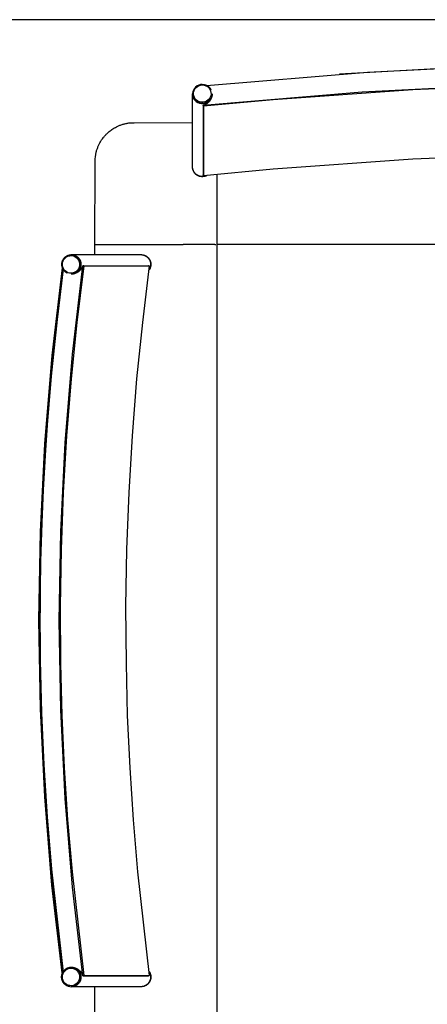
# Model space of a CAD drawing. Header units: millimetres. Extents: x -1470 to 7470, y -12049 to 6674.
# Tile 6 of 59: x -677 to -259, y -8387 to -7378. Entities that reach past the tile are written whole.
import ezdxf

# ---------------------------------------------------------------- set-up
doc = ezdxf.new("R2010")
doc.units = ezdxf.units.MM
doc.header["$LTSCALE"] = 10
doc.layers.get('0').update_dxf_attribs({"true_color": 0x000000})

msp = doc.modelspace()

# ---------------------------------------------------------------- linework, layer by layer
at = {"color": 1, "true_color": 0xff0000}
msp.add_lwpolyline([(-1470.5, -9176), (4470.5, -9176), (4470.5, -7377.8), (-1470.5, -7377.8)], close=True, dxfattribs=at)
at = {"color": 18, "linetype": 'Continuous', "lineweight": 25, "true_color": 0x000000}
for points in [[(-485.8, -7445.2), (-320.8, -7431.6), (-164.9, -7423.8), (-8.7, -7421.1), (147.4, -7423.3), (303.4, -7430.5), (459, -7442.6), (485.2, -7445.2)], [(-349.3, -7433.4), (-182.1, -7424.2), (-14.8, -7420.6), (152.6, -7422.8), (319.9, -7430.8), (486.7, -7444.5)], [(-490, -7444.1), (-491.9, -7444.3), (-493.7, -7444.8), (-495.4, -7445.7), (-496.9, -7446.8), (-498.1, -7448.2), (-499.1, -7449.9), (-499.7, -7451.6), (-500, -7453.5), (-499.9, -7455.3), (-499.5, -7457.2), (-498.7, -7458.9), (-497.6, -7460.4), (-496.2, -7461.7), (-494.6, -7462.7), (-492.8, -7463.4), (-491, -7463.8), (-489, -7463.8), (-487.2, -7463.4), (-485.4, -7462.7), (-483.8, -7461.7), (-482.4, -7460.4), (-481.3, -7458.9), (-480.5, -7457.2), (-480.1, -7455.3), (-480, -7453.9)], [(-490, -7444.1), (-489.7, -7444.1), (-489.3, -7444.1), (-489, -7444.1), (-488.6, -7444.2), (-488.3, -7444.2), (-488, -7444.3), (-487.6, -7444.4), (-487.3, -7444.5), (-487, -7444.6), (-486.7, -7444.7), (-486.3, -7444.8), (-486, -7444.9), (-485.7, -7445), (-485.4, -7445.2), (-485.1, -7445.4), (-484.8, -7445.5), (-484.5, -7445.7), (-484.2, -7445.9), (-484, -7446.1), (-483.7, -7446.3), (-483.4, -7446.5), (-483.2, -7446.7), (-482.9, -7447), (-482.7, -7447.2), (-482.5, -7447.5), (-482.2, -7447.7), (-482, -7448), (-481.8, -7448.3), (-481.6, -7448.6), (-481.5, -7448.8), (-481.3, -7449.1), (-481.1, -7449.4), (-481, -7449.7)], [(-489, -7465.5), (-326.3, -7451.8), (-163.2, -7443.6), (0, -7440.9), (163.2, -7443.6), (326.3, -7451.8), (489, -7465.5)], [(488.9, -7466.5), (332.7, -7453.3), (176.3, -7445.1), (19.6, -7441.9), (-130.6, -7443.6), (-274.1, -7449.6), (-417.4, -7459.8), (-488.9, -7466.5)], [(-480.4, -7456.4), (-480.5, -7456.7), (-480.6, -7457), (-480.7, -7457.4), (-480.8, -7457.7), (-481, -7458), (-481.1, -7458.3), (-481.3, -7458.6), (-481.5, -7458.9), (-481.7, -7459.2), (-481.9, -7459.5), (-482.1, -7459.8), (-482.3, -7460), (-482.5, -7460.3), (-482.8, -7460.6), (-483, -7460.8), (-483.3, -7461.1), (-483.5, -7461.3), (-483.8, -7461.5), (-484.1, -7461.7), (-484.4, -7461.9), (-484.6, -7462.1), (-484.9, -7462.3), (-485.2, -7462.5), (-485.6, -7462.6), (-485.9, -7462.8), (-486.2, -7462.9), (-486.5, -7463), (-486.8, -7463.1), (-487.2, -7463.2), (-487.5, -7463.3), (-487.8, -7463.4), (-488.2, -7463.5), (-488.5, -7463.5), (-488.9, -7463.6), (-489.2, -7463.6), (-489.6, -7463.6), (-489.9, -7463.7), (-490.3, -7463.6), (-490.6, -7463.6), (-491, -7463.6), (-491.3, -7463.6), (-491.7, -7463.5), (-492, -7463.4), (-492.3, -7463.4), (-492.7, -7463.3), (-493, -7463.2), (-493.3, -7463.1), (-493.7, -7463), (-494, -7462.8), (-494.3, -7462.7), (-494.6, -7462.5), (-494.9, -7462.4), (-495.2, -7462.2), (-495.5, -7462), (-495.8, -7461.8), (-496.1, -7461.6), (-496.3, -7461.4), (-496.6, -7461.1), (-496.9, -7460.9), (-497.1, -7460.7), (-497.4, -7460.4), (-497.6, -7460.2), (-497.8, -7459.9), (-498, -7459.6), (-498.2, -7459.3), (-498.4, -7459), (-498.6, -7458.7), (-498.8, -7458.4), (-498.9, -7458.1), (-499.1, -7457.8), (-499.2, -7457.5), (-499.4, -7457.2), (-499.5, -7456.8), (-499.6, -7456.5), (-499.7, -7456.2), (-499.8, -7455.8), (-499.8, -7455.5), (-499.9, -7455.2), (-499.9, -7454.8), (-500, -7454.5), (-500, -7454.1), (-500, -7453.8)], [(-500, -7453.9), (-500, -7453.8)], [(-480.4, -7456.6), (-480.5, -7456.9), (-480.6, -7457.2), (-480.7, -7457.5), (-480.8, -7457.9), (-481, -7458.2), (-481.1, -7458.5), (-481.3, -7458.8), (-481.5, -7459.1), (-481.7, -7459.4), (-481.9, -7459.7), (-482.1, -7460), (-482.3, -7460.2), (-482.5, -7460.5), (-482.8, -7460.7), (-483, -7461), (-483.3, -7461.2), (-483.5, -7461.5), (-483.8, -7461.7), (-484.1, -7461.9), (-484.4, -7462.1), (-484.6, -7462.3), (-484.9, -7462.5), (-485.2, -7462.6), (-485.6, -7462.8), (-485.9, -7462.9), (-486.2, -7463.1), (-486.5, -7463.2), (-486.8, -7463.3), (-487.2, -7463.4), (-487.5, -7463.5), (-487.8, -7463.6), (-488.2, -7463.7), (-488.5, -7463.7), (-488.9, -7463.8), (-489.2, -7463.8), (-489.6, -7463.8), (-489.9, -7463.8), (-490.3, -7463.8), (-490.6, -7463.8), (-491, -7463.8), (-491.3, -7463.7), (-491.7, -7463.7), (-492, -7463.6), (-492.3, -7463.5), (-492.7, -7463.5), (-493, -7463.4), (-493.3, -7463.2), (-493.7, -7463.1), (-494, -7463), (-494.3, -7462.8), (-494.6, -7462.7), (-494.9, -7462.5), (-495.2, -7462.4), (-495.5, -7462.2), (-495.8, -7462), (-496.1, -7461.8), (-496.3, -7461.5), (-496.6, -7461.3), (-496.9, -7461.1), (-497.1, -7460.8), (-497.4, -7460.6), (-497.6, -7460.3), (-497.8, -7460.1), (-498, -7459.8), (-498.2, -7459.5), (-498.4, -7459.2), (-498.6, -7458.9), (-498.8, -7458.6), (-498.9, -7458.3), (-499.1, -7458), (-499.2, -7457.7), (-499.4, -7457.3), (-499.5, -7457), (-499.6, -7456.7), (-499.7, -7456.4), (-499.8, -7456), (-499.8, -7455.7), (-499.9, -7455.3), (-499.9, -7455), (-500, -7454.6), (-500, -7454.3), (-500, -7453.9)], [(-500, -7528.6), (-500, -7453.9)], [(-480, -7454), (-480.1, -7455.1), (-480.1, -7455.3), (-480.1, -7455.6), (-480.2, -7455.9), (-480.2, -7456.1), (-480.3, -7456.3), (-480.3, -7456.4), (-480.3, -7456.6), (-480.4, -7456.7), (-480.4, -7457), (-480.5, -7457.3), (-480.6, -7457.6), (-480.7, -7457.9), (-480.9, -7458.2), (-481, -7458.5), (-481.2, -7458.9), (-481.4, -7459.3), (-481.6, -7459.7), (-481.7, -7459.8), (-481.8, -7460), (-481.9, -7460.2), (-482.1, -7460.4), (-482.2, -7460.6), (-482.3, -7460.8), (-482.6, -7461.1), (-482.8, -7461.5), (-483, -7461.7), (-483.2, -7461.9), (-483.4, -7462.1), (-483.6, -7462.3), (-483.8, -7462.5), (-484, -7462.7), (-484.2, -7462.9), (-484.4, -7463), (-484.6, -7463.2), (-484.9, -7463.4), (-485.1, -7463.6), (-485.3, -7463.7), (-485.5, -7463.9), (-485.7, -7464), (-486, -7464.2), (-486.2, -7464.3), (-486.5, -7464.5), (-486.9, -7464.7), (-487.2, -7464.8), (-487.6, -7465), (-487.9, -7465.1), (-488.2, -7465.3), (-488.6, -7465.4), (-488.9, -7465.5), (-489, -7465.5)], [(-480.4, -7456.4), (-480, -7454.5), (-480, -7453.8)], [(-480, -7453.9), (-480, -7454.7), (-480.4, -7456.6)], [(-480, -7453.8), (-480, -7453.9)], [(-480, -7453.9), (-480, -7454)], [(-489, -7465.5), (-489, -7536.7)], [(-488.9, -7466.5), (-489, -7465.5)], [(-488.9, -7466.5), (-488.9, -7537.7)], [(-600, -7608.2), (-599.9, -7525.4), (-599.9, -7522.5), (-599.8, -7521.2), (-599.8, -7519.9), (-599.6, -7518.6), (-599.5, -7517.3), (-599.3, -7516.5), (-599.2, -7515.7), (-599, -7514.9), (-598.9, -7514.2), (-598.7, -7513.4), (-598.5, -7512.6), (-598.3, -7511.9), (-598, -7511.1), (-597.8, -7510.4), (-597.5, -7509.6), (-597.2, -7508.9), (-597, -7508.1), (-596.6, -7507.4), (-596.3, -7506.7), (-596, -7505.9), (-595.6, -7505.2), (-595.3, -7504.5), (-594.9, -7503.8), (-594.5, -7503.1), (-594, -7502.4), (-593.6, -7501.7), (-593.2, -7501), (-592.7, -7500.3), (-592.2, -7499.7), (-591.7, -7499), (-591.2, -7498.3), (-590.7, -7497.7), (-590.1, -7497.1), (-589.6, -7496.4), (-589, -7495.8), (-588.4, -7495.2), (-587.8, -7494.6), (-587, -7493.8), (-586.2, -7493.1), (-585.3, -7492.3), (-584.4, -7491.6), (-583.5, -7490.9), (-582.6, -7490.3), (-581.7, -7489.7), (-580.8, -7489.1), (-579.9, -7488.6), (-579, -7488.1), (-578.1, -7487.6), (-577.1, -7487.1), (-576.5, -7486.8), (-575.8, -7486.5), (-575.1, -7486.2), (-574.4, -7486), (-573.7, -7485.7), (-573, -7485.5), (-572.3, -7485.2), (-571.6, -7485), (-570.9, -7484.8), (-570.1, -7484.6), (-569.3, -7484.4), (-568.5, -7484.2), (-567.8, -7484), (-567, -7483.9), (-566.2, -7483.7), (-565.4, -7483.6), (-564.7, -7483.5), (-564, -7483.5), (-562.6, -7483.4), (-561.2, -7483.3), (-559.8, -7483.3), (-500, -7483.2)], [(488.9, -7537.7), (332.7, -7524.5), (176.3, -7516.3), (19.6, -7513.2), (-130.6, -7514.9), (-274.1, -7520.8), (-417.4, -7531), (-488.9, -7537.7)], [(-485.8, -7537.5), (-486.1, -7537.7), (-486.4, -7537.8), (-486.7, -7537.9), (-487.1, -7538), (-487.4, -7538.1), (-487.7, -7538.2), (-488.1, -7538.3), (-488.4, -7538.4), (-488.7, -7538.4), (-489.1, -7538.4), (-489.4, -7538.5), (-489.8, -7538.5), (-490.1, -7538.5), (-490.5, -7538.5), (-490.8, -7538.4), (-491.1, -7538.4), (-491.5, -7538.4), (-491.8, -7538.3), (-492.2, -7538.2), (-492.5, -7538.2), (-492.8, -7538.1), (-493.2, -7538), (-493.5, -7537.9), (-493.8, -7537.7), (-494.1, -7537.6), (-494.4, -7537.5), (-494.7, -7537.3), (-495, -7537.1), (-495.3, -7536.9), (-495.6, -7536.8), (-495.9, -7536.6), (-496.2, -7536.4), (-496.4, -7536.1), (-496.7, -7535.9), (-496.9, -7535.7), (-497.2, -7535.4), (-497.4, -7535.2), (-497.6, -7534.9), (-497.9, -7534.7), (-498.1, -7534.4), (-498.3, -7534.1), (-498.5, -7533.8), (-498.6, -7533.5), (-498.8, -7533.2), (-499, -7532.9), (-499.1, -7532.6), (-499.2, -7532.3), (-499.4, -7532), (-499.5, -7531.7), (-499.6, -7531.3), (-499.7, -7531), (-499.8, -7530.7), (-499.8, -7530.3), (-499.9, -7530), (-499.9, -7529.6), (-500, -7529.3), (-500, -7529), (-500, -7528.6)], [(-485.8, -7537.5), (-486.1, -7537.7), (-486.4, -7537.8), (-486.7, -7537.9), (-487.1, -7538), (-487.4, -7538.1), (-487.7, -7538.2), (-488.1, -7538.3), (-488.4, -7538.4), (-488.7, -7538.4), (-489.1, -7538.4), (-489.4, -7538.5), (-489.8, -7538.5), (-490.1, -7538.5), (-490.5, -7538.5), (-490.8, -7538.5), (-491.1, -7538.4), (-491.5, -7538.4), (-491.8, -7538.3), (-492.2, -7538.2), (-492.5, -7538.2), (-492.8, -7538.1), (-493.2, -7538), (-493.5, -7537.9), (-493.8, -7537.7), (-494.1, -7537.6), (-494.4, -7537.5), (-494.7, -7537.3), (-495, -7537.1), (-495.3, -7536.9), (-495.6, -7536.8), (-495.9, -7536.6), (-496.2, -7536.4), (-496.4, -7536.1), (-496.7, -7535.9), (-496.9, -7535.7), (-497.2, -7535.4), (-497.4, -7535.2), (-497.6, -7534.9), (-497.9, -7534.7), (-498.1, -7534.4), (-498.3, -7534.1), (-498.5, -7533.8), (-498.6, -7533.5), (-498.8, -7533.2), (-499, -7532.9), (-499.1, -7532.6), (-499.2, -7532.3), (-499.4, -7532), (-499.5, -7531.7), (-499.6, -7531.3), (-499.7, -7531), (-499.8, -7530.7), (-499.8, -7530.3), (-499.9, -7530), (-499.9, -7529.6), (-500, -7529.3), (-500, -7529), (-500, -7528.6)], [(-500, -7528.8), (-500, -7528.6)], [(-485.1, -7537.4), (-485.4, -7537.5), (-485.7, -7537.7), (-486, -7537.8), (-486.4, -7538), (-486.7, -7538.1), (-487, -7538.2), (-487.3, -7538.3), (-487.7, -7538.4), (-488, -7538.5), (-488.4, -7538.5), (-488.7, -7538.6), (-489, -7538.6), (-489.4, -7538.6), (-489.7, -7538.7), (-490.1, -7538.7), (-490.4, -7538.7), (-490.8, -7538.6), (-491.1, -7538.6), (-491.4, -7538.6), (-491.8, -7538.5), (-492.1, -7538.4), (-492.5, -7538.4), (-492.8, -7538.3), (-493.1, -7538.2), (-493.4, -7538.1), (-493.8, -7537.9), (-494.1, -7537.8), (-494.4, -7537.6), (-494.7, -7537.5), (-495, -7537.3), (-495.3, -7537.1), (-495.6, -7537), (-495.9, -7536.8), (-496.2, -7536.6), (-496.4, -7536.3), (-496.7, -7536.1), (-496.9, -7535.9), (-497.2, -7535.6), (-497.4, -7535.4), (-497.6, -7535.1), (-497.9, -7534.9), (-498.1, -7534.6), (-498.3, -7534.3), (-498.5, -7534), (-498.6, -7533.7), (-498.8, -7533.4), (-499, -7533.1), (-499.1, -7532.8), (-499.2, -7532.5), (-499.4, -7532.2), (-499.5, -7531.8), (-499.6, -7531.5), (-499.7, -7531.2), (-499.8, -7530.8), (-499.8, -7530.5), (-499.9, -7530.2), (-499.9, -7529.8), (-500, -7529.5), (-500, -7529.1), (-500, -7528.8)], [(-488.9, -7537.7), (-489, -7536.7)], [(-475, -7536.4), (-475, -7573.5)], [(-475, -7536.4), (-475, -7606.2)], [(-600, -7618.5), (-600, -7608.2)], [(-600, -7608.2), (-590, -7608.2)], [(-590, -7608.2), (-509.6, -7608.2)], [(-477, -7608.2), (-509.6, -7608.2)], [(-477, -7608.2), (-476.4, -7608.2)], [(-476.4, -7608.2), (-476, -7608.2)], [(-475, -7606.2), (-475, -7608.2)], [(-475, -7608.2), (-475, -8953.2)], [(425, -7608.2), (-474.8, -7608.2)], [(-628.6, -7637.5), (-628.9, -7637.3), (-629.2, -7637.1), (-629.5, -7636.9), (-629.7, -7636.7), (-630, -7636.5), (-630.3, -7636.3), (-630.6, -7636.1), (-630.8, -7635.9), (-631.1, -7635.6), (-631.3, -7635.4), (-631.5, -7635.1), (-631.8, -7634.8), (-632, -7634.6), (-632.2, -7634.3), (-632.4, -7634), (-632.6, -7633.7), (-632.7, -7633.4), (-632.9, -7633.1), (-633.1, -7632.8), (-633.2, -7632.5), (-633.3, -7632.1), (-633.4, -7631.8), (-633.5, -7631.5), (-633.6, -7631.1), (-633.7, -7630.8), (-633.8, -7630.5), (-633.9, -7630.1), (-633.9, -7629.8), (-633.9, -7629.4), (-634, -7629.1), (-634, -7628.7), (-634, -7628.4), (-634, -7628), (-633.9, -7627.7), (-633.9, -7627.3), (-633.9, -7627), (-633.8, -7626.6), (-633.7, -7626.3), (-633.6, -7626), (-633.5, -7625.6), (-633.4, -7625.3), (-633.3, -7625), (-633.2, -7624.6), (-633, -7624.3), (-632.9, -7624), (-632.7, -7623.7), (-632.6, -7623.4), (-632.4, -7623.1), (-632.2, -7622.8), (-632, -7622.5), (-631.8, -7622.3), (-631.5, -7622), (-631.3, -7621.7), (-631.1, -7621.5), (-630.8, -7621.2), (-630.6, -7621), (-630.3, -7620.8), (-630, -7620.6), (-629.7, -7620.4), (-629.4, -7620.2), (-629.1, -7620), (-628.8, -7619.8), (-628.5, -7619.6), (-628.2, -7619.5), (-627.9, -7619.3), (-627.6, -7619.2), (-627.3, -7619.1), (-626.9, -7619), (-626.6, -7618.9), (-626.3, -7618.8), (-625.9, -7618.7), (-625.6, -7618.7), (-625.2, -7618.6), (-624.9, -7618.6), (-624.5, -7618.5), (-624.2, -7618.5)], [(-624.4, -7618.5), (-624.1, -7618.5), (-623.7, -7618.6), (-623.4, -7618.6), (-623, -7618.6), (-622.7, -7618.7), (-622.3, -7618.8), (-622, -7618.9), (-621.7, -7618.9), (-621.4, -7619.1), (-621, -7619.2), (-620.7, -7619.3), (-620.4, -7619.4), (-620.1, -7619.6), (-619.8, -7619.7), (-619.5, -7619.9), (-619.2, -7620.1), (-618.9, -7620.3), (-618.6, -7620.5), (-618.3, -7620.7), (-618.1, -7620.9), (-617.8, -7621.2), (-617.6, -7621.4), (-617.3, -7621.6), (-617.1, -7621.9), (-616.9, -7622.2), (-616.6, -7622.4), (-616.4, -7622.7), (-616.2, -7623), (-616.1, -7623.3), (-615.9, -7623.6), (-615.7, -7623.9), (-615.6, -7624.2), (-615.4, -7624.5), (-615.3, -7624.8), (-615.2, -7625.1), (-615.1, -7625.5), (-615, -7625.8), (-614.9, -7626.1), (-614.8, -7626.5), (-614.7, -7626.8), (-614.7, -7627.1), (-614.6, -7627.5), (-614.6, -7627.8), (-614.6, -7628.2), (-614.6, -7628.5), (-614.6, -7628.9), (-614.6, -7629.2), (-614.6, -7629.6), (-614.7, -7629.9), (-614.7, -7630.2), (-614.8, -7630.6), (-614.9, -7630.9), (-615, -7631.3), (-615.1, -7631.6), (-615.2, -7631.9), (-615.3, -7632.2), (-615.4, -7632.5), (-615.6, -7632.9), (-615.7, -7633.2), (-615.9, -7633.5), (-616.1, -7633.8), (-616.2, -7634.1), (-616.4, -7634.3), (-616.6, -7634.6), (-616.9, -7634.9), (-617.1, -7635.2), (-617.3, -7635.4), (-617.6, -7635.7), (-617.8, -7635.9), (-618.1, -7636.1), (-618.3, -7636.3), (-618.6, -7636.6), (-618.9, -7636.8), (-619.2, -7636.9), (-619.5, -7637.1), (-619.8, -7637.3), (-620.1, -7637.5), (-620.4, -7637.6), (-620.7, -7637.7), (-621, -7637.9), (-621.4, -7638), (-621.7, -7638.1), (-622, -7638.2), (-622.3, -7638.3), (-622.7, -7638.3), (-623, -7638.4), (-623.4, -7638.5), (-623.7, -7638.5), (-624.1, -7638.5), (-624.4, -7638.5)], [(-624.4, -7618.5), (-624.2, -7618.5)], [(-624.2, -7618.5), (-623.8, -7618.5), (-623.5, -7618.6), (-623.1, -7618.6), (-622.8, -7618.6), (-622.5, -7618.7), (-622.1, -7618.8), (-621.8, -7618.9), (-621.4, -7619), (-621.1, -7619.1), (-620.8, -7619.2), (-620.5, -7619.3), (-620.1, -7619.5), (-619.8, -7619.6), (-619.5, -7619.8), (-619.2, -7620), (-618.9, -7620.1), (-618.6, -7620.3), (-618.3, -7620.5), (-618.1, -7620.8), (-617.8, -7621), (-617.5, -7621.2), (-617.3, -7621.5), (-617.1, -7621.7), (-616.8, -7622), (-616.6, -7622.2), (-616.4, -7622.5), (-616.2, -7622.8), (-616, -7623.1), (-615.8, -7623.4), (-615.6, -7623.7), (-615.5, -7624), (-615.3, -7624.3), (-615.2, -7624.6), (-615, -7624.9), (-614.9, -7625.3), (-614.8, -7625.6), (-614.7, -7625.9), (-614.6, -7626.3), (-614.6, -7626.6), (-614.5, -7627), (-614.4, -7627.3), (-614.4, -7627.7), (-614.4, -7628), (-614.4, -7628.3), (-614.4, -7628.7), (-614.4, -7629), (-614.4, -7629.4), (-614.4, -7629.7), (-614.5, -7630.1), (-614.6, -7630.4), (-614.6, -7630.8), (-614.7, -7631.1), (-614.8, -7631.4), (-614.9, -7631.8), (-615, -7632.1), (-615.2, -7632.4), (-615.3, -7632.7), (-615.5, -7633.1), (-615.6, -7633.4), (-615.8, -7633.7), (-616, -7634), (-616.2, -7634.3), (-616.4, -7634.5), (-616.6, -7634.8), (-616.8, -7635.1), (-617.1, -7635.3), (-617.3, -7635.6), (-617.5, -7635.8), (-617.8, -7636.1), (-618.1, -7636.3), (-618.3, -7636.5), (-618.6, -7636.7), (-618.9, -7636.9), (-619.2, -7637.1), (-619.5, -7637.3), (-619.8, -7637.4), (-620.1, -7637.6), (-620.5, -7637.7), (-620.8, -7637.9), (-621.1, -7638), (-621.4, -7638.1), (-621.8, -7638.2), (-622.1, -7638.3), (-622.5, -7638.3), (-622.8, -7638.4), (-623.1, -7638.4), (-623.5, -7638.5), (-623.8, -7638.5), (-624.2, -7638.5)], [(-624.2, -7618.5), (-623.8, -7618.5), (-623.5, -7618.6), (-623.1, -7618.6), (-622.8, -7618.6), (-622.5, -7618.7), (-622.1, -7618.8), (-621.8, -7618.9), (-621.4, -7619), (-621.1, -7619.1), (-620.8, -7619.2), (-620.5, -7619.3), (-620.2, -7619.5), (-619.8, -7619.6), (-619.5, -7619.8), (-619.2, -7619.9), (-618.9, -7620.1), (-618.6, -7620.3), (-618.4, -7620.5), (-618.1, -7620.7), (-617.8, -7621), (-617.6, -7621.2), (-617.3, -7621.4), (-617.1, -7621.7), (-616.8, -7621.9), (-616.6, -7622.2), (-616.4, -7622.5), (-616.2, -7622.8), (-616, -7623), (-615.8, -7623.3), (-615.6, -7623.6), (-615.5, -7624), (-615.3, -7624.3), (-615.2, -7624.6), (-615, -7624.9), (-614.9, -7625.2), (-614.8, -7625.6), (-614.7, -7625.9), (-614.6, -7626.2), (-614.6, -7626.6), (-614.5, -7626.9), (-614.5, -7627.3), (-614.4, -7627.6), (-614.4, -7627.9), (-614.4, -7628.3), (-614.4, -7628.6), (-614.4, -7629), (-614.4, -7629.3), (-614.4, -7629.7), (-614.5, -7630), (-614.5, -7630.4), (-614.6, -7630.7), (-614.7, -7631), (-614.8, -7631.4), (-614.9, -7631.7), (-615, -7632), (-615.1, -7632.4), (-615.3, -7632.7), (-615.4, -7633), (-615.6, -7633.3), (-615.8, -7633.6), (-615.9, -7633.9), (-616.1, -7634.2), (-616.3, -7634.5), (-616.5, -7634.7), (-616.8, -7635), (-617, -7635.3), (-617.2, -7635.5), (-617.5, -7635.8), (-617.7, -7636), (-618, -7636.2), (-618.3, -7636.5), (-618.5, -7636.7), (-618.8, -7636.9), (-619.1, -7637), (-619.4, -7637.2), (-619.7, -7637.4), (-620, -7637.5), (-620.4, -7637.7), (-620.7, -7637.8), (-621, -7637.9), (-621.3, -7638.1), (-621.7, -7638.2), (-622, -7638.2), (-622.3, -7638.3), (-622.7, -7638.4), (-623, -7638.4), (-623.4, -7638.5), (-623.7, -7638.5)], [(-624.2, -7618.5), (-552.8, -7618.5)], [(-552.8, -7618.5), (-552.4, -7618.5), (-552.1, -7618.6), (-551.7, -7618.6), (-551.4, -7618.7), (-551, -7618.7), (-550.7, -7618.8), (-550.3, -7618.9), (-550, -7619), (-549.7, -7619.1), (-549.4, -7619.2), (-549, -7619.3), (-548.7, -7619.5), (-548.4, -7619.6), (-548.1, -7619.8), (-547.8, -7620), (-547.5, -7620.2), (-547.2, -7620.3), (-546.9, -7620.6), (-546.7, -7620.8), (-546.4, -7621), (-546.1, -7621.2), (-545.9, -7621.5), (-545.6, -7621.7), (-545.4, -7622), (-545.2, -7622.3), (-545, -7622.5), (-544.8, -7622.8), (-544.6, -7623.1), (-544.4, -7623.4), (-544.2, -7623.7), (-544, -7624), (-543.9, -7624.3), (-543.8, -7624.6), (-543.6, -7625), (-543.5, -7625.3), (-543.4, -7625.6), (-543.3, -7626), (-543.2, -7626.3), (-543.1, -7626.6), (-543.1, -7627), (-543, -7627.3), (-543, -7627.7), (-543, -7628), (-543, -7628.4), (-543, -7628.7), (-543, -7629.1), (-543, -7629.4), (-543, -7629.8), (-543.1, -7630.1), (-543.2, -7630.5), (-543.2, -7630.8), (-543.3, -7631.1), (-543.4, -7631.5), (-543.5, -7631.8), (-543.6, -7632.1), (-543.8, -7632.5), (-543.9, -7632.8), (-544.1, -7633.1), (-544.2, -7633.4), (-544.4, -7633.7), (-544.6, -7634), (-544.8, -7634.3)], [(-552.8, -7618.5), (-552.4, -7618.5), (-552.1, -7618.6), (-551.7, -7618.6), (-551.4, -7618.6), (-551, -7618.7), (-550.7, -7618.8), (-550.4, -7618.9), (-550, -7619), (-549.7, -7619.1), (-549.4, -7619.2), (-549.1, -7619.3), (-548.8, -7619.4), (-548.4, -7619.6), (-548.1, -7619.8), (-547.8, -7619.9), (-547.5, -7620.1), (-547.3, -7620.3), (-547, -7620.5), (-546.7, -7620.7), (-546.4, -7620.9), (-546.2, -7621.2), (-545.9, -7621.4), (-545.7, -7621.6), (-545.5, -7621.9), (-545.2, -7622.2), (-545, -7622.4), (-544.8, -7622.7), (-544.6, -7623), (-544.4, -7623.3), (-544.3, -7623.6), (-544.1, -7623.9), (-543.9, -7624.2), (-543.8, -7624.5), (-543.7, -7624.8), (-543.5, -7625.1), (-543.4, -7625.5), (-543.3, -7625.8), (-543.2, -7626.1), (-543.2, -7626.5), (-543.1, -7626.8), (-543, -7627.2), (-543, -7627.5), (-543, -7627.8), (-543, -7628.2), (-543, -7628.5), (-543, -7628.9), (-543, -7629.2), (-543, -7629.6), (-543.1, -7629.9), (-543.1, -7630.2), (-543.2, -7630.6), (-543.2, -7630.9), (-543.3, -7631.3), (-543.4, -7631.6), (-543.5, -7631.9), (-543.7, -7632.2), (-543.8, -7632.5), (-543.9, -7632.9), (-544.1, -7633.2), (-544.3, -7633.5), (-544.4, -7633.8), (-544.6, -7634.1)], [(-552.8, -7618.5), (-552.5, -7618.5)], [(-552.5, -7618.5), (-552.2, -7618.5), (-551.9, -7618.6), (-551.5, -7618.6), (-551.2, -7618.6), (-550.8, -7618.7), (-550.5, -7618.8), (-550.1, -7618.9), (-549.8, -7619), (-549.5, -7619.1), (-549.2, -7619.2), (-548.8, -7619.3), (-548.5, -7619.5), (-548.2, -7619.6), (-547.9, -7619.8), (-547.6, -7619.9), (-547.3, -7620.1), (-547, -7620.3), (-546.7, -7620.5), (-546.5, -7620.7), (-546.2, -7621), (-545.9, -7621.2), (-545.7, -7621.4), (-545.4, -7621.7), (-545.2, -7621.9), (-545, -7622.2), (-544.8, -7622.5), (-544.6, -7622.8), (-544.4, -7623.1), (-544.2, -7623.3), (-544, -7623.6), (-543.8, -7624), (-543.7, -7624.3), (-543.6, -7624.6), (-543.4, -7624.9), (-543.3, -7625.2), (-543.2, -7625.6), (-543.1, -7625.9), (-543, -7626.2), (-542.9, -7626.6), (-542.9, -7626.9), (-542.8, -7627.3), (-542.8, -7627.6), (-542.8, -7627.9), (-542.7, -7628.3), (-542.7, -7628.6), (-542.8, -7629), (-542.8, -7629.3), (-542.8, -7629.7), (-542.9, -7630), (-542.9, -7630.4), (-543, -7630.7), (-543.1, -7631), (-543.2, -7631.4), (-543.3, -7631.7), (-543.4, -7632), (-543.5, -7632.4), (-543.6, -7632.7), (-543.8, -7633), (-543.9, -7633.3), (-544.1, -7633.6), (-544.3, -7633.9), (-544.5, -7634.2), (-544.7, -7634.5)], [(-633.6, -8354.3), (-644.1, -8264.4), (-651.5, -8174.1), (-656, -8083.7), (-657.5, -7993.1), (-655.9, -7902.6), (-651.4, -7812.2), (-643.9, -7721.9), (-633.3, -7632)], [(-632.5, -7633.5), (-638.9, -7685), (-644.9, -7743.1), (-649.7, -7801.2), (-653.2, -7859.4), (-655.4, -7917.7), (-656.4, -7976.1), (-656.2, -8034.4), (-654.9, -8087.9), (-652.5, -8141.3), (-649.1, -8194.6), (-644.7, -8247.9), (-632.7, -8353.6)], [(-632.7, -8353.7), (-640.3, -8291.2), (-648.4, -8204.2), (-653.7, -8116.9), (-656.2, -8029.6), (-655.9, -7942.2), (-652.9, -7854.8), (-647.1, -7767.6), (-638.6, -7680.7), (-632.7, -7633.1)], [(-612.3, -8357.2), (-623, -8266.6), (-630.6, -8175.7), (-635.1, -8084.7), (-636.7, -7993.5), (-635.1, -7902.4), (-630.6, -7811.3), (-623, -7720.4), (-612.3, -7629.9)], [(-611.4, -7630), (-618.5, -7687.9), (-624.4, -7745.9), (-629.1, -7804.1), (-632.5, -7862.3), (-634.7, -7920.6), (-635.7, -7978.9), (-635.3, -8037.3), (-634, -8090.7), (-631.5, -8144.2), (-628.1, -8197.5), (-623.5, -8250.8), (-611.4, -8357)], [(-612.3, -7629.9), (-612.5, -7630.2), (-612.6, -7630.5), (-612.7, -7630.7), (-612.8, -7631), (-613, -7631.3), (-613.1, -7631.6), (-613.2, -7631.8), (-613.4, -7632.1), (-613.6, -7632.4), (-613.8, -7632.7), (-613.9, -7632.9), (-614.1, -7633.2), (-614.3, -7633.5), (-614.6, -7633.7), (-614.8, -7634), (-615, -7634.2), (-615.3, -7634.6), (-615.7, -7634.9), (-616, -7635.2), (-616.4, -7635.6), (-616.6, -7635.7), (-616.8, -7635.9), (-617, -7636), (-617.2, -7636.2), (-617.4, -7636.3), (-617.6, -7636.5), (-617.8, -7636.6), (-618.1, -7636.7), (-618.4, -7636.9), (-618.7, -7637.1), (-619.1, -7637.3), (-619.5, -7637.5), (-619.8, -7637.6), (-620.2, -7637.8), (-620.6, -7637.9), (-621, -7638), (-621.3, -7638.1), (-621.6, -7638.2), (-622, -7638.3), (-622.1, -7638.4), (-622.3, -7638.4), (-622.5, -7638.4), (-622.6, -7638.4), (-622.8, -7638.5), (-622.9, -7638.5), (-623.1, -7638.5), (-623.3, -7638.5), (-623.4, -7638.5), (-623.5, -7638.5), (-623.6, -7638.5), (-623.7, -7638.5), (-624.1, -7638.5)], [(-611.4, -7630), (-612.3, -7629.9)], [(-612.3, -7629.9), (-545.3, -7629.9)], [(-611.4, -7630), (-544.3, -7630)], [(-544.3, -7630), (-551.4, -7687.9), (-557.3, -7745.9), (-562, -7804.1), (-565.4, -7862.3), (-567.6, -7920.6), (-568.6, -7978.9), (-568.2, -8037.3), (-566.9, -8090.7), (-564.4, -8144.2), (-561, -8197.5), (-556.4, -8250.8), (-544.3, -8357)], [(-544.3, -7630), (-545.3, -7629.9)], [(-624.2, -7638.5), (-624.4, -7638.5)], [(-623.7, -7638.5), (-624.2, -7638.5)], [(-624.2, -7638.5), (-624.2, -7638.5)], [(-625.8, -8368.4), (-626.1, -8368.4), (-626.5, -8368.3), (-626.8, -8368.2), (-627.1, -8368.1), (-627.5, -8368), (-627.8, -8367.9), (-628.1, -8367.7), (-628.4, -8367.6), (-628.7, -8367.5), (-629.1, -8367.3), (-629.4, -8367.1), (-629.7, -8366.9), (-629.9, -8366.7), (-630.2, -8366.5), (-630.5, -8366.3), (-630.8, -8366.1), (-631, -8365.9), (-631.3, -8365.6), (-631.5, -8365.4), (-631.8, -8365.1), (-632, -8364.8), (-632.2, -8364.6), (-632.4, -8364.3), (-632.6, -8364), (-632.8, -8363.7), (-633, -8363.4), (-633.1, -8363.1), (-633.3, -8362.8), (-633.4, -8362.4), (-633.5, -8362.1), (-633.7, -8361.8), (-633.8, -8361.5), (-633.9, -8361.1), (-633.9, -8360.8), (-634, -8360.5), (-634.1, -8360.1), (-634.1, -8359.8), (-634.2, -8359.4), (-634.2, -8359.1), (-634.2, -8358.7), (-634.2, -8358.4), (-634.2, -8358), (-634.2, -8357.7), (-634.1, -8357.3), (-634.1, -8357), (-634, -8356.6), (-634, -8356.3), (-633.9, -8356), (-633.8, -8355.6), (-633.7, -8355.3), (-633.5, -8355), (-633.4, -8354.6), (-633.3, -8354.3), (-633.1, -8354), (-633, -8353.7), (-632.8, -8353.4), (-632.6, -8353.1), (-632.4, -8352.8), (-632.2, -8352.5), (-632, -8352.2), (-631.8, -8352), (-631.5, -8351.7), (-631.3, -8351.5), (-631, -8351.2), (-630.8, -8351), (-630.5, -8350.8), (-630.2, -8350.6), (-630, -8350.3), (-629.7, -8350.2), (-629.4, -8350), (-629.1, -8349.8), (-628.8, -8349.6), (-628.4, -8349.5), (-628.1, -8349.3), (-627.8, -8349.2), (-627.5, -8349.1), (-627.1, -8349), (-626.8, -8348.9), (-626.5, -8348.8), (-626.1, -8348.7), (-625.8, -8348.6), (-625.4, -8348.6), (-625.1, -8348.6), (-624.8, -8348.5), (-624.4, -8348.5)], [(-624.4, -8348.5), (-624.2, -8348.5)], [(-624.2, -8348.5), (-623.8, -8348.5), (-623.5, -8348.6), (-623.1, -8348.6), (-622.8, -8348.6), (-622.5, -8348.7), (-622.1, -8348.8), (-621.8, -8348.9), (-621.4, -8349), (-621.1, -8349.1), (-620.8, -8349.2), (-620.5, -8349.3), (-620.1, -8349.5), (-619.8, -8349.6), (-619.5, -8349.8), (-619.2, -8350), (-618.9, -8350.1), (-618.6, -8350.3), (-618.3, -8350.5), (-618.1, -8350.8), (-617.8, -8351), (-617.5, -8351.2), (-617.3, -8351.5), (-617.1, -8351.7), (-616.8, -8352), (-616.6, -8352.2), (-616.4, -8352.5), (-616.2, -8352.8), (-616, -8353.1), (-615.8, -8353.4), (-615.6, -8353.7), (-615.5, -8354), (-615.3, -8354.3), (-615.2, -8354.6), (-615, -8354.9), (-614.9, -8355.3), (-614.8, -8355.6), (-614.7, -8355.9), (-614.6, -8356.3), (-614.6, -8356.6), (-614.5, -8357), (-614.4, -8357.3), (-614.4, -8357.7), (-614.4, -8358), (-614.4, -8358.3), (-614.4, -8358.7), (-614.4, -8359), (-614.4, -8359.4), (-614.4, -8359.7), (-614.5, -8360.1), (-614.6, -8360.4), (-614.6, -8360.8), (-614.7, -8361.1), (-614.8, -8361.4), (-614.9, -8361.8), (-615, -8362.1), (-615.2, -8362.4), (-615.3, -8362.7), (-615.5, -8363.1), (-615.6, -8363.4), (-615.8, -8363.7), (-616, -8364), (-616.2, -8364.3), (-616.4, -8364.5), (-616.6, -8364.8), (-616.8, -8365.1), (-617.1, -8365.3), (-617.3, -8365.6), (-617.5, -8365.8), (-617.8, -8366.1), (-618.1, -8366.3), (-618.3, -8366.5), (-618.6, -8366.7), (-618.9, -8366.9), (-619.2, -8367.1), (-619.5, -8367.3), (-619.8, -8367.4), (-620.1, -8367.6), (-620.5, -8367.7), (-620.8, -8367.9), (-621.1, -8368), (-621.4, -8368.1), (-621.8, -8368.2), (-622.1, -8368.3), (-622.5, -8368.3), (-622.8, -8368.4), (-623.1, -8368.4), (-623.5, -8368.5), (-623.8, -8368.5), (-624.2, -8368.5)], [(-624.2, -8348.5), (-623.8, -8348.5), (-623.5, -8348.6), (-623.2, -8348.6), (-622.8, -8348.6), (-622.5, -8348.7), (-622.1, -8348.8), (-621.8, -8348.9), (-621.5, -8348.9), (-621.1, -8349.1), (-620.8, -8349.2), (-620.5, -8349.3), (-620.2, -8349.4), (-619.9, -8349.6), (-619.6, -8349.7), (-619.3, -8349.9), (-619, -8350.1), (-618.7, -8350.3), (-618.4, -8350.5), (-618.1, -8350.7), (-617.9, -8350.9), (-617.6, -8351.2), (-617.3, -8351.4), (-617.1, -8351.6), (-616.9, -8351.9), (-616.6, -8352.2), (-616.4, -8352.4), (-616.2, -8352.7), (-616, -8353), (-615.8, -8353.3), (-615.7, -8353.6), (-615.5, -8353.9), (-615.3, -8354.2), (-615.2, -8354.5), (-615.1, -8354.8), (-614.9, -8355.1), (-614.8, -8355.5), (-614.7, -8355.8), (-614.6, -8356.1), (-614.6, -8356.5), (-614.5, -8356.8), (-614.5, -8357.1), (-614.4, -8357.5), (-614.4, -8357.8), (-614.4, -8358.2), (-614.4, -8358.5), (-614.4, -8358.9), (-614.4, -8359.2), (-614.4, -8359.6), (-614.5, -8359.9), (-614.5, -8360.2), (-614.6, -8360.6), (-614.6, -8360.9), (-614.7, -8361.3), (-614.8, -8361.6), (-614.9, -8361.9), (-615.1, -8362.2), (-615.2, -8362.5), (-615.3, -8362.9), (-615.5, -8363.2), (-615.7, -8363.5), (-615.8, -8363.8), (-616, -8364.1), (-616.2, -8364.3), (-616.4, -8364.6), (-616.6, -8364.9), (-616.9, -8365.2), (-617.1, -8365.4), (-617.3, -8365.7), (-617.6, -8365.9), (-617.9, -8366.1), (-618.1, -8366.3), (-618.4, -8366.6), (-618.7, -8366.8), (-619, -8366.9), (-619.3, -8367.1), (-619.6, -8367.3), (-619.9, -8367.5), (-620.2, -8367.6), (-620.5, -8367.7), (-620.8, -8367.9), (-621.1, -8368), (-621.5, -8368.1), (-621.8, -8368.2), (-622.1, -8368.3), (-622.5, -8368.3), (-622.8, -8368.4), (-623.2, -8368.5), (-623.5, -8368.5), (-623.8, -8368.5), (-624.2, -8368.5)], [(-624.2, -8348.5), (-624.2, -8348.5)], [(-624.2, -8348.6), (-623.2, -8348.6), (-623, -8348.6), (-622.8, -8348.6), (-622.6, -8348.7), (-622.3, -8348.7), (-622.2, -8348.7), (-622, -8348.7), (-621.9, -8348.8), (-621.7, -8348.8), (-621.4, -8348.9), (-621.1, -8349), (-620.8, -8349), (-620.5, -8349.1), (-620.2, -8349.3), (-620, -8349.4), (-619.5, -8349.5), (-619.1, -8349.7), (-618.7, -8349.9), (-618.3, -8350.1), (-618.1, -8350.3), (-617.9, -8350.4), (-617.6, -8350.6), (-617.2, -8350.9), (-616.8, -8351.1), (-616.6, -8351.3), (-616.4, -8351.5), (-616.2, -8351.7), (-615.9, -8351.9), (-615.7, -8352.1), (-615.5, -8352.3), (-615.3, -8352.5), (-615.1, -8352.7), (-614.9, -8352.9), (-614.7, -8353.1), (-614.6, -8353.3), (-614.4, -8353.5), (-614.2, -8353.7), (-614.1, -8354), (-613.9, -8354.2), (-613.7, -8354.4), (-613.5, -8354.7), (-613.3, -8355.1), (-613.1, -8355.4), (-613, -8355.8), (-612.8, -8356.1), (-612.6, -8356.4), (-612.5, -8356.8), (-612.3, -8357.2)], [(-633.1, -8354.2), (-633.6, -8354.3)], [(-633.6, -8354.3), (-633.3, -8354.3)], [(-611.4, -8357), (-612.3, -8357.2)], [(-612.3, -8357.2), (-545.3, -8357.2)], [(-611.4, -8357), (-544.3, -8357)], [(-544.8, -8352.7), (-544.6, -8353), (-544.4, -8353.3), (-544.2, -8353.6), (-544.1, -8353.9), (-543.9, -8354.2), (-543.8, -8354.5), (-543.7, -8354.8), (-543.5, -8355.2), (-543.4, -8355.5), (-543.3, -8355.8), (-543.2, -8356.2), (-543.2, -8356.5), (-543.1, -8356.8), (-543.1, -8357.2), (-543, -8357.5), (-543, -8357.9), (-543, -8358.2), (-543, -8358.5), (-543, -8358.9), (-543, -8359.2), (-543, -8359.6), (-543.1, -8359.9), (-543.1, -8360.3), (-543.2, -8360.6), (-543.3, -8360.9), (-543.3, -8361.3), (-543.4, -8361.6), (-543.6, -8361.9), (-543.7, -8362.2), (-543.8, -8362.6), (-544, -8362.9), (-544.1, -8363.2), (-544.3, -8363.5), (-544.5, -8363.8), (-544.6, -8364.1), (-544.8, -8364.3), (-545, -8364.6), (-545.3, -8364.9), (-545.5, -8365.2), (-545.7, -8365.4), (-545.9, -8365.7), (-546.2, -8365.9), (-546.5, -8366.1), (-546.7, -8366.3), (-547, -8366.5), (-547.3, -8366.7), (-547.6, -8366.9), (-547.9, -8367.1), (-548.2, -8367.3), (-548.5, -8367.5), (-548.8, -8367.6), (-549.1, -8367.7), (-549.4, -8367.9), (-549.7, -8368), (-550.1, -8368.1), (-550.4, -8368.2), (-550.7, -8368.3), (-551.1, -8368.3), (-551.4, -8368.4), (-551.7, -8368.4), (-552.1, -8368.5), (-552.4, -8368.5), (-552.8, -8368.5)], [(-544.8, -8352.8), (-544.6, -8353.1), (-544.4, -8353.4), (-544.2, -8353.7), (-544.1, -8354), (-543.9, -8354.3), (-543.8, -8354.6), (-543.6, -8354.9), (-543.5, -8355.3), (-543.4, -8355.6), (-543.3, -8355.9), (-543.2, -8356.3), (-543.1, -8356.6), (-543.1, -8356.9), (-543, -8357.3), (-543, -8357.6), (-543, -8358), (-543, -8358.3), (-543, -8358.7), (-543, -8359), (-543, -8359.4), (-543, -8359.7), (-543.1, -8360.1), (-543.1, -8360.4), (-543.2, -8360.8), (-543.3, -8361.1), (-543.4, -8361.4), (-543.5, -8361.8), (-543.6, -8362.1), (-543.7, -8362.4), (-543.9, -8362.7), (-544, -8363), (-544.2, -8363.4), (-544.4, -8363.7), (-544.6, -8364), (-544.8, -8364.2), (-545, -8364.5), (-545.2, -8364.8), (-545.4, -8365.1), (-545.6, -8365.3), (-545.9, -8365.6), (-546.1, -8365.8), (-546.4, -8366.1), (-546.6, -8366.3), (-546.9, -8366.5), (-547.2, -8366.7), (-547.5, -8366.9), (-547.8, -8367.1), (-548.1, -8367.3), (-548.4, -8367.4), (-548.7, -8367.6), (-549, -8367.7), (-549.4, -8367.9), (-549.7, -8368), (-550, -8368.1), (-550.3, -8368.2), (-550.7, -8368.3), (-551, -8368.3), (-551.4, -8368.4), (-551.7, -8368.4), (-552.1, -8368.5), (-552.4, -8368.5), (-552.8, -8368.5)], [(-544.7, -8352.6), (-544.5, -8352.9), (-544.3, -8353.1), (-544.1, -8353.4), (-544, -8353.7), (-543.8, -8354), (-543.6, -8354.4), (-543.5, -8354.7), (-543.4, -8355), (-543.3, -8355.3), (-543.2, -8355.7), (-543.1, -8356), (-543, -8356.3), (-542.9, -8356.7), (-542.9, -8357), (-542.8, -8357.4), (-542.8, -8357.7), (-542.8, -8358.1), (-542.7, -8358.4), (-542.7, -8358.7), (-542.8, -8359.1), (-542.8, -8359.4), (-542.8, -8359.8), (-542.9, -8360.1), (-542.9, -8360.5), (-543, -8360.8), (-543.1, -8361.1), (-543.2, -8361.5), (-543.3, -8361.8), (-543.4, -8362.1), (-543.6, -8362.5), (-543.7, -8362.8), (-543.8, -8363.1), (-544, -8363.4), (-544.2, -8363.7), (-544.4, -8364), (-544.6, -8364.3), (-544.8, -8364.6), (-545, -8364.8), (-545.2, -8365.1), (-545.4, -8365.4), (-545.7, -8365.6), (-545.9, -8365.8), (-546.2, -8366.1), (-546.5, -8366.3), (-546.7, -8366.5), (-547, -8366.7), (-547.3, -8366.9), (-547.6, -8367.1), (-547.9, -8367.3), (-548.2, -8367.4), (-548.5, -8367.6), (-548.8, -8367.7), (-549.2, -8367.9), (-549.5, -8368), (-549.8, -8368.1), (-550.1, -8368.2), (-550.5, -8368.3), (-550.8, -8368.3), (-551.2, -8368.4), (-551.5, -8368.4), (-551.9, -8368.5), (-552.2, -8368.5), (-552.5, -8368.5)], [(-544.3, -8357), (-545.3, -8357.2)], [(-625.8, -8368.4), (-624.4, -8368.5)], [(-624.2, -8368.5), (-624.4, -8368.5)], [(-552.8, -8368.5), (-624.2, -8368.5)], [(-600, -9008.2), (-600, -8368.5)], [(-552.5, -8368.5), (-552.8, -8368.5)]]:
    msp.add_lwpolyline(points, dxfattribs=at)
for points in [[(-481.3, -7455.9), (-482, -7457.6), (-483, -7459.1), (-484.2, -7460.4), (-485.8, -7461.4), (-487.4, -7462.1), (-489.2, -7462.4), (-491, -7462.4), (-492.8, -7462), (-494.5, -7461.3), (-496, -7460.2), (-497.2, -7458.9), (-498.1, -7457.4), (-498.7, -7455.7), (-499, -7453.9), (-498.9, -7452.1), (-498.4, -7450.4), (-497.6, -7448.8), (-496.4, -7447.4), (-495, -7446.3), (-493.4, -7445.4), (-491.7, -7444.9), (-489.9, -7444.7), (-488.1, -7444.9), (-486.3, -7445.5), (-484.7, -7446.4), (-483.4, -7447.6), (-482.3, -7449), (-481.5, -7450.6), (-481.1, -7452.4), (-481, -7454.2)], [(-624.2, -7637.5), (-626, -7637.4), (-627.7, -7637), (-629.3, -7636.2), (-630.7, -7635), (-631.8, -7633.6), (-632.7, -7632.1), (-633.2, -7630.3), (-633.4, -7628.5), (-633.2, -7626.7), (-632.7, -7625), (-631.8, -7623.4), (-630.7, -7622), (-629.2, -7620.9), (-627.7, -7620.1), (-625.9, -7619.6), (-624.2, -7619.5), (-622.4, -7619.8), (-620.7, -7620.5), (-619.2, -7621.4), (-617.9, -7622.7), (-616.9, -7624.2), (-616.2, -7625.8), (-615.9, -7627.6), (-615.9, -7629.5), (-616.2, -7631.2), (-616.9, -7632.9), (-618, -7634.4), (-619.3, -7635.7), (-620.8, -7636.6), (-622.4, -7637.2)], [(-625.9, -8367.4), (-627.6, -8367), (-629.2, -8366.2), (-630.6, -8365.1), (-631.8, -8363.7), (-632.7, -8362.2), (-633.2, -8360.4), (-633.4, -8358.6), (-633.2, -8356.8), (-632.7, -8355.1), (-631.9, -8353.5), (-630.7, -8352.1), (-629.3, -8350.9), (-627.8, -8350.1), (-626, -8349.6), (-624.3, -8349.5), (-622.5, -8349.8), (-620.8, -8350.4), (-619.3, -8351.3), (-618, -8352.6), (-617, -8354.1), (-616.3, -8355.7), (-615.9, -8357.5), (-615.9, -8359.3), (-616.2, -8361.1), (-616.9, -8362.8), (-617.9, -8364.3), (-619.2, -8365.6), (-620.7, -8366.6), (-622.3, -8367.2), (-624.1, -8367.5)]]:
    msp.add_lwpolyline(points, close=True, dxfattribs=at)
at = {"color": 8, "linetype": 'Continuous', "lineweight": 25, "true_color": 0x808080}
msp.add_lwpolyline([(-624.4, -8348.5), (-624.1, -8348.5), (-623.7, -8348.6), (-623.4, -8348.6), (-623, -8348.6), (-622.7, -8348.7), (-622.3, -8348.8), (-622, -8348.9), (-621.7, -8348.9), (-621.4, -8349.1), (-621, -8349.2), (-620.7, -8349.3), (-620.4, -8349.4), (-620.1, -8349.6), (-619.8, -8349.7), (-619.5, -8349.9), (-619.2, -8350.1), (-618.9, -8350.3), (-618.6, -8350.5), (-618.3, -8350.7), (-618.1, -8350.9), (-617.8, -8351.2), (-617.6, -8351.4), (-617.3, -8351.6), (-617.1, -8351.9), (-616.9, -8352.2), (-616.6, -8352.4), (-616.4, -8352.7), (-616.2, -8353), (-616.1, -8353.3), (-615.9, -8353.6), (-615.7, -8353.9), (-615.6, -8354.2), (-615.4, -8354.5), (-615.3, -8354.8), (-615.2, -8355.1), (-615.1, -8355.5), (-615, -8355.8), (-614.9, -8356.1), (-614.8, -8356.5), (-614.7, -8356.8), (-614.7, -8357.1), (-614.6, -8357.5), (-614.6, -8357.8), (-614.6, -8358.2), (-614.6, -8358.5), (-614.6, -8358.9), (-614.6, -8359.2), (-614.6, -8359.6), (-614.7, -8359.9), (-614.7, -8360.2), (-614.8, -8360.6), (-614.9, -8360.9), (-615, -8361.3), (-615.1, -8361.6), (-615.2, -8361.9), (-615.3, -8362.2), (-615.4, -8362.5), (-615.6, -8362.9), (-615.7, -8363.2), (-615.9, -8363.5), (-616.1, -8363.8), (-616.2, -8364.1), (-616.4, -8364.3), (-616.6, -8364.6), (-616.9, -8364.9), (-617.1, -8365.2), (-617.3, -8365.4), (-617.6, -8365.7), (-617.8, -8365.9), (-618.1, -8366.1), (-618.3, -8366.3), (-618.6, -8366.6), (-618.9, -8366.8), (-619.2, -8366.9), (-619.5, -8367.1), (-619.8, -8367.3), (-620.1, -8367.5), (-620.4, -8367.6), (-620.7, -8367.7), (-621, -8367.9), (-621.4, -8368), (-621.7, -8368.1), (-622, -8368.2), (-622.3, -8368.3), (-622.7, -8368.3), (-623, -8368.4), (-623.4, -8368.5), (-623.7, -8368.5), (-624.1, -8368.5), (-624.4, -8368.5)], dxfattribs=at)

doc.saveas('drawing.dxf')
